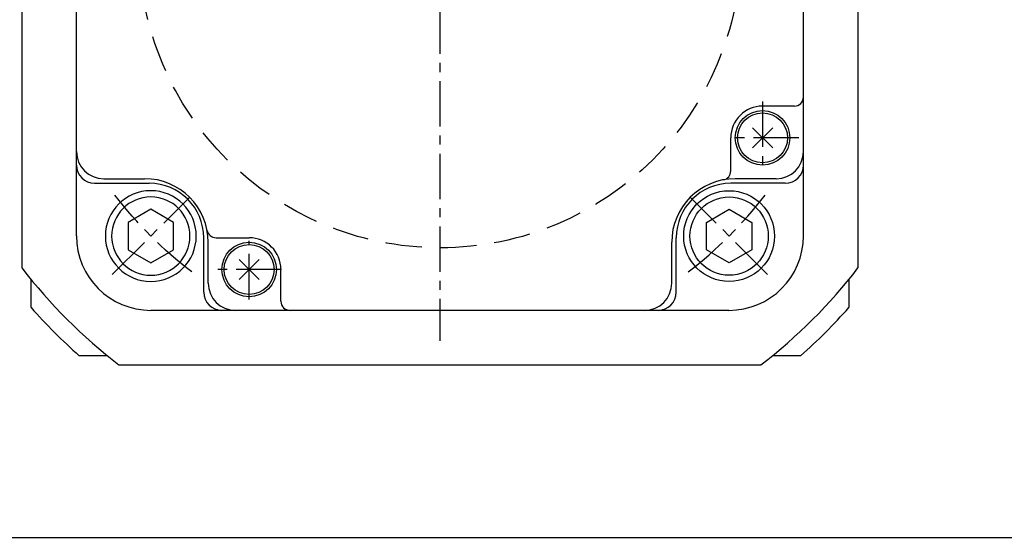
# Model space of a CAD drawing. Extents: x 8754 to 13695, y -84307 to -82568.
# Tile 4 of 34: x 9659 to 9767, y -83570 to -83513. Entities that reach past the tile are written whole.
import ezdxf

# ---------------------------------------------------------------- set-up
doc = ezdxf.new("R2010")
doc.units = 0
doc.header["$LTSCALE"] = 4
doc.header["$MEASUREMENT"] = 0
doc.linetypes.add('CENTER', pattern=[2, 1.25, -0.25, 0.25, -0.25])
doc.linetypes.add('HIDDEN', pattern=[0.375, 0.25, -0.125])
doc.layers.get('0').update_dxf_attribs({"linetype": 'CONTINUOUS'})
doc.layers.add('CENTER', color=1, linetype='CENTER')
doc.layers.add('HIDDEN', color=3, linetype='HIDDEN')

# ---------------------------------------------------------------- blocks, each defined once
blk = doc.blocks.new('A$C11D32A62')
blk.add_line((5, 30.76), (130, 30.76))
blk = doc.blocks.new('A$C487F750F')
for p, q in [((-40, -31.8), (-40, 31.8)), ((40, -31.8), (40, 31.8)), ((39, -17.5), (35.5, -17.5)), ((36.611168, -19.888832), (34.388832, -22.111168)), ((34.388832, -19.888832), (36.611168, -22.111168)), ((32, -24.641883), (32, -21)), ((-38, -26), (-32, -26)), ((-37, -25.5), (-32.5, -25.5)), ((38, -26), (32, -26)), ((37, -25.5), (32.5, -25.5)), ((-26, -38), (-26, -32)), ((-25.5, -37), (-25.5, -32.5)), ((-24.641883, -32), (-21, -32)), ((25.5, -37), (25.5, -32.5)), ((26, -38), (26, -32)), ((-19.888832, -36.611168), (-22.111168, -34.388832)), ((-19.888832, -34.388832), (-22.111168, -36.611168)), ((-17.5, -39), (-17.5, -35.5)), ((31.8, -40), (-31.8, -40))]:
    blk.add_line(p, q)
for centre, radius in [((35.5, -21), 3), ((35.5, -21), 2.75), ((-21, -35.5), 3), ((-21, -35.5), 2.75)]:
    blk.add_circle(centre, radius)
for centre, radius, start, end in [((39, -16.5), 1, 270, 0), ((35.5, -21), 3.5, 90, 180), ((-37, -22.5), 3, 180, 270), ((37, -22.5), 3, 270, 0), ((-38, -24), 2, 180, 270), ((31, -24.641883), 1, 280.806923, 0), ((38, -24), 2, 270, 0), ((-32.5, -32.5), 7, 0, 90), ((-32, -32), 6, 0, 90), ((32.5, -32.5), 7, 90, 180), ((32, -32), 6, 90, 180), ((-24.641883, -31), 1, 190.806923, 270), ((-31.8, -31.8), 8.2, 180, 270), ((-21, -35.5), 3.5, 0, 90), ((31.8, -31.8), 8.2, 270, 0), ((-22.5, -37), 3, 180, 270), ((22.5, -37), 3, 270, 0), ((-24, -38), 2, 180, 270), ((-16.5, -39), 1, 180, 270), ((24, -38), 2, 270, 0)]:
    blk.add_arc(centre, radius, start, end)
at = {"layer": 'CENTER'}
for p, q in [((0, -6.75), (0, -43.358031)), ((35.5, -17), (35.5, -25)), ((39.5, -21), (31.5, -21)), ((-21, -38.791223), (-21, -32.360578)), ((-17.431067, -35.5), (-25, -35.5))]:
    blk.add_line(p, q, dxfattribs=at)
blk = doc.blocks.new('A$C7F945544')
for p, q in [((-2.5, 1.51), (0, 2.95)), ((0, 2.95), (2.5, 1.51)), ((-2.5, -1.51), (-2.5, 1.51)), ((2.5, 1.51), (2.5, -1.51)), ((0, -2.95), (-2.5, -1.51)), ((2.5, -1.51), (0, -2.95))]:
    blk.add_line(p, q)
for radius in [5, 4.31]:
    blk.add_circle((0, 0), radius)
at = {"layer": 'CENTER'}
blk.add_line((-4.24, 4.24), (4.24, -4.24), dxfattribs=at)
blk.add_arc((31.82, -31.82), 45, 127.3549, 142.6451, dxfattribs=at)
blk = doc.blocks.new('A$C4E837CF7')
for p, q in [((-35.33, 46), (-22.5, 46)), ((-5.1, 46), (35.33, 46)), ((-35.33, -46), (35.33, -46))]:
    blk.add_line(p, q)
for points in [[(-46, 35.33), (-46, -35.33)], [(46, 35.33), (46, -35.33)]]:
    blk.add_lwpolyline(points)
for start, end in [(127.5235, 142.4765), (37.5235, 52.4765), (217.5235, 232.4765), (307.5235, 322.4765)]:
    blk.add_arc((0, 0), 58, start, end)
at = {"layer": 'HIDDEN', "ltscale": 4}
blk.add_circle((0, 0), 33.11, dxfattribs=at)
blk = doc.blocks.new('A$C42EE0282')
for p, q in [((-39.69, 45), (-36.59, 45)), ((36.59, 45), (39.69, 45)), ((-45, 36.59), (-45, 39.69)), ((45, 39.69), (45, 36.59)), ((-45, -39.69), (-45, -36.59)), ((45, -36.59), (45, -39.69)), ((-36.59, -45), (-39.69, -45)), ((39.69, -45), (36.59, -45))]:
    blk.add_line(p, q)
for start, end in [(131.4096, 138.5904), (41.4096, 48.5904), (221.4096, 228.5904), (311.4096, 318.5904)]:
    blk.add_arc((0, 0), 60, start, end)

msp = doc.modelspace()

# ---------------------------------------------------------------- block references
for name, p in [('A$C487F750F', (9705.334, -83505.292)), ('A$C11D32A62', (9645.334, -83601.0534)), ('A$C4E837CF7', (9705.334, -83505.292)), ('A$C42EE0282', (9705.334, -83505.292))]:
    msp.add_blockref(name, p)
at = {"xscale": -1, "rotation": 180}
msp.add_blockref('A$C7F945544', (9673.5142, -83537.1118), dxfattribs=at)
at = {"rotation": 180}
msp.add_blockref('A$C7F945544', (9737.1538, -83537.1118), dxfattribs=at)

doc.saveas('drawing.dxf')
